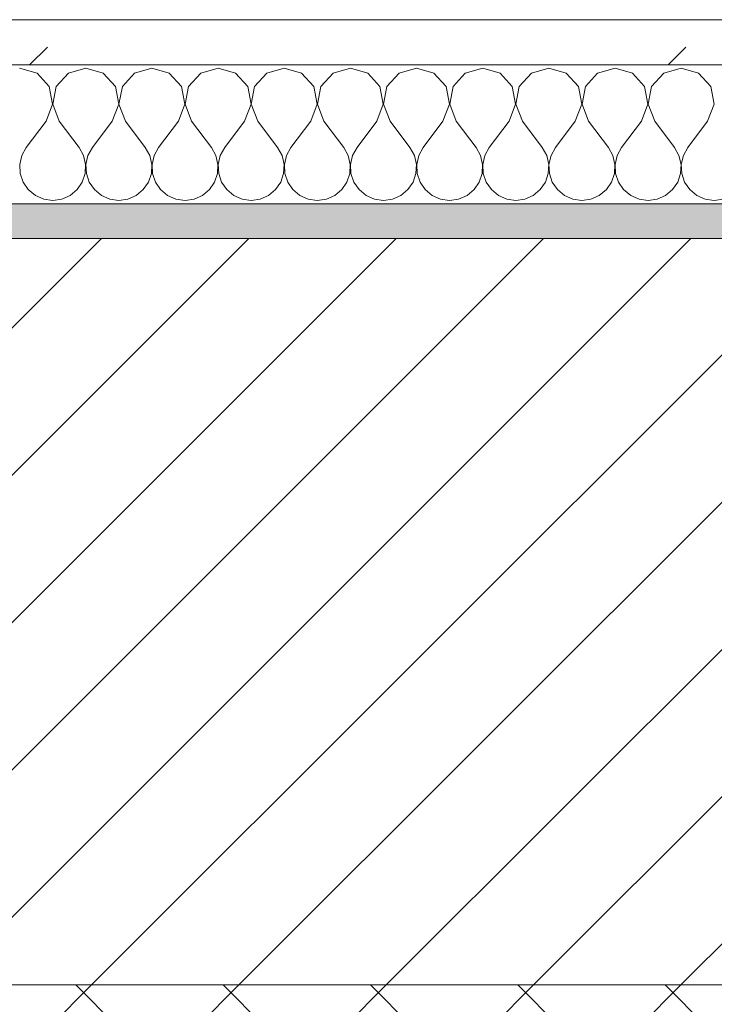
# Model space of a CAD drawing. Header units: millimetres. Extents: x -40968 to 13979, y -19284 to 4746.
# Tile 56 of 173: x -20829 to -20629, y -1425 to -1141. Entities that reach past the tile are written whole.
import ezdxf

# ---------------------------------------------------------------- set-up
doc = ezdxf.new("R2010")
doc.units = ezdxf.units.MM
doc.header["$MEASUREMENT"] = 0
doc.linetypes.add('Wipeout_Contour', pattern=[1000, 0, -1000])
doc.layers.add('12_FAÇ_Façana', color=7, linetype='Continuous')
doc.layers.add('Nuevo_08_E_Envans secs', color=7, linetype='Continuous')
for name, color, linetype, lineweight, true_color in [('12_FAÇ_Façana_Pluma_Nº__174', 7, 'Continuous', 13, 0xe4ad2c), ('12_FAÇ_Façana_Pluma_Nº__176', 7, 'Continuous', 15, 0x93a0c6), ('Nuevo_08_E_Envans secs_Pluma_Nº__102', 7, 'Continuous', 5, 0xcccccc), ('Nuevo_08_E_Envans secs_Pluma_Nº__177', 7, 'Continuous', 15, 0xf7e046)]:
    doc.layers.add(name, color=color, linetype=linetype, lineweight=lineweight, true_color=true_color)
for name, color, linetype, lineweight in [('12_FAÇ_Façana_Pluma_Nº__2', 8, 'Continuous', 5), ('12_FAÇ_Façana_Pluma_Nº__7', 7, 'Continuous', 5), ('Nuevo_08_E_Envans secs_Pluma_Nº__1', 7, 'Continuous', 5)]:
    doc.layers.add(name, color=color, linetype=linetype, lineweight=lineweight)
pattern_1 = [(45, (0, 0), (-183.8478, 183.8478), [195, -65]), (45, (7e-14, 183.85), (-183.8478, 183.8478), [195, -65])]

# ---------------------------------------------------------------- blocks, each defined once
blk = doc.blocks.new('Muro_14_1', base_point=(-24166.43, -1193.98))
at = {"layer": '12_FAÇ_Façana_Pluma_Nº__174', "linetype": 'Continuous', "lineweight": 13, "true_color": 0xe4ad2c}
h = blk.add_hatch(dxfattribs=at)
h.set_pattern_fill('SATE_Aislamiento_0001', color=42, style=0, pattern_type=2)
h.set_pattern_definition([(45, (0, 0), (-21.213203, 21.213203), []), (135, (0, 0), (21.213203, 21.213203), [])])
h.paths.add_polyline_path([(-21518.13, -1598.98), (-20233.93, -1598.98), (-20233.93, -1418.98), (-21518.13, -1418.98)])
at = {"layer": '12_FAÇ_Façana_Pluma_Nº__176', "linetype": 'Continuous', "lineweight": 0, "true_color": 0x495063}
blk.add_hatch(color=251, dxfattribs=at).paths.add_polyline_path([(-21518.13, -1193.97), (-21518.13, -1203.98), (-20233.93, -1203.98), (-20233.93, -1193.98)])
at = {"layer": '12_FAÇ_Façana_Pluma_Nº__2', "linetype": 'Continuous', "lineweight": 5}
h = blk.add_hatch(dxfattribs=at)
h.set_pattern_fill('Ceramic_0001', color=8, style=0, pattern_type=2)
h.set_pattern_definition([(45, (0, 0), (-21.213203, 21.213203), [])])
h.paths.add_polyline_path([(-21518.13, -1418.98), (-20233.93, -1418.98), (-20233.93, -1203.98), (-21518.13, -1203.98)])
at = {"layer": '12_FAÇ_Façana_Pluma_Nº__7', "color": 7, "linetype": 'Continuous', "lineweight": 5}
for p, q in [((-20233.93, -1203.98), (-21518.13, -1203.98)), ((-21518.13, -1418.98), (-20233.93, -1418.98))]:
    blk.add_line(p, q, dxfattribs=at)
at = {"layer": '12_FAÇ_Façana_Pluma_Nº__7', "color": 7, "linetype": 'Continuous', "lineweight": 5, "flags": 128}
blk.add_lwpolyline([(-20233.93, -1193.98), (-21518.13, -1193.98)], dxfattribs=at)
blk = doc.blocks.new('*X244')
at = {"layer": 'Nuevo_08_E_Envans secs_Pluma_Nº__102', "color": 254, "linetype": 'Continuous', "lineweight": 5, "true_color": 0xcccccc}
for p, q in [((-20823.56, -1156.35), (-20828.57, -1154.93)), ((-20820.05, -1160.19), (-20823.56, -1156.35)), ((-20814.53, -1156.35), (-20818.04, -1160.19)), ((-20809.52, -1154.93), (-20814.53, -1156.35)), ((-20804.52, -1156.35), (-20809.52, -1154.93)), ((-20801.01, -1160.19), (-20804.52, -1156.35)), ((-20795.48, -1156.35), (-20798.99, -1160.19)), ((-20790.48, -1154.93), (-20795.48, -1156.35)), ((-20785.47, -1156.35), (-20790.48, -1154.93)), ((-20781.96, -1160.19), (-20785.47, -1156.35)), ((-20776.44, -1156.35), (-20779.95, -1160.19)), ((-20771.43, -1154.93), (-20776.44, -1156.35)), ((-20766.42, -1156.35), (-20771.43, -1154.93)), ((-20762.91, -1160.19), (-20766.42, -1156.35)), ((-20757.39, -1156.35), (-20760.9, -1160.19)), ((-20752.38, -1154.93), (-20757.39, -1156.35)), ((-20747.37, -1156.35), (-20752.38, -1154.93)), ((-20743.86, -1160.19), (-20747.37, -1156.35)), ((-20738.34, -1156.35), (-20741.85, -1160.19)), ((-20733.33, -1154.93), (-20738.34, -1156.35)), ((-20728.33, -1156.35), (-20733.33, -1154.93)), ((-20724.81, -1160.19), (-20728.33, -1156.35)), ((-20719.29, -1156.35), (-20722.8, -1160.19)), ((-20714.29, -1154.93), (-20719.29, -1156.35)), ((-20709.28, -1156.35), (-20714.29, -1154.93)), ((-20705.77, -1160.19), (-20709.28, -1156.35)), ((-20700.25, -1156.35), (-20703.76, -1160.19)), ((-20695.24, -1154.93), (-20700.25, -1156.35)), ((-20690.23, -1156.35), (-20695.24, -1154.93)), ((-20686.72, -1160.19), (-20690.23, -1156.35)), ((-20681.2, -1156.35), (-20684.71, -1160.19)), ((-20676.19, -1154.93), (-20681.2, -1156.35)), ((-20671.18, -1156.35), (-20676.19, -1154.93)), ((-20667.67, -1160.19), (-20671.18, -1156.35)), ((-20662.15, -1156.35), (-20665.66, -1160.19)), ((-20657.14, -1154.93), (-20662.15, -1156.35)), ((-20652.14, -1156.35), (-20657.14, -1154.93)), ((-20648.62, -1160.19), (-20652.14, -1156.35)), ((-20643.1, -1156.35), (-20646.61, -1160.19)), ((-20638.1, -1154.93), (-20643.1, -1156.35)), ((-20633.09, -1156.35), (-20638.1, -1154.93)), ((-20629.58, -1160.19), (-20633.09, -1156.35)), ((-20819.09, -1165.31), (-20820.05, -1160.19)), ((-20818.04, -1160.19), (-20819.01, -1165.31)), ((-20800.04, -1165.31), (-20801.01, -1160.19)), ((-20798.99, -1160.19), (-20799.96, -1165.31)), ((-20780.99, -1165.31), (-20781.96, -1160.19)), ((-20779.95, -1160.19), (-20780.91, -1165.31)), ((-20761.94, -1165.31), (-20762.91, -1160.19)), ((-20760.9, -1160.19), (-20761.87, -1165.31)), ((-20742.9, -1165.31), (-20743.86, -1160.19)), ((-20741.85, -1160.19), (-20742.82, -1165.31)), ((-20723.85, -1165.31), (-20724.81, -1160.19)), ((-20722.8, -1160.19), (-20723.77, -1165.31)), ((-20704.8, -1165.31), (-20705.77, -1160.19)), ((-20703.76, -1160.19), (-20704.72, -1165.31)), ((-20685.75, -1165.31), (-20686.72, -1160.19)), ((-20684.71, -1160.19), (-20685.68, -1165.31)), ((-20666.71, -1165.31), (-20667.67, -1160.19)), ((-20665.66, -1160.19), (-20666.63, -1165.31)), ((-20647.66, -1165.31), (-20648.62, -1160.19)), ((-20646.61, -1160.19), (-20647.58, -1165.31)), ((-20628.61, -1165.31), (-20629.58, -1160.19)), ((-20820.95, -1170.17), (-20819.09, -1165.31)), ((-20819.01, -1165.31), (-20817.14, -1170.17)), ((-20801.9, -1170.17), (-20800.04, -1165.31)), ((-20799.96, -1165.31), (-20798.1, -1170.17)), ((-20782.86, -1170.17), (-20780.99, -1165.31)), ((-20780.91, -1165.31), (-20779.05, -1170.17)), ((-20763.81, -1170.17), (-20761.94, -1165.31)), ((-20761.87, -1165.31), (-20760, -1170.17)), ((-20744.76, -1170.17), (-20742.9, -1165.31)), ((-20742.82, -1165.31), (-20740.95, -1170.17)), ((-20725.71, -1170.17), (-20723.85, -1165.31)), ((-20723.77, -1165.31), (-20721.9, -1170.17)), ((-20706.67, -1170.17), (-20704.8, -1165.31)), ((-20704.72, -1165.31), (-20702.86, -1170.17)), ((-20687.62, -1170.17), (-20685.75, -1165.31)), ((-20685.68, -1165.31), (-20683.81, -1170.17)), ((-20668.57, -1170.17), (-20666.71, -1165.31)), ((-20666.63, -1165.31), (-20664.76, -1170.17)), ((-20649.52, -1170.17), (-20647.66, -1165.31)), ((-20647.58, -1165.31), (-20645.71, -1170.17)), ((-20630.48, -1170.17), (-20628.61, -1165.31)), ((-20820.95, -1170.17), (-20826.67, -1177.79)), ((-20817.14, -1170.17), (-20811.43, -1177.79)), ((-20801.9, -1170.17), (-20807.62, -1177.79)), ((-20798.1, -1170.17), (-20792.38, -1177.79)), ((-20782.86, -1170.17), (-20788.57, -1177.79)), ((-20779.05, -1170.17), (-20773.33, -1177.79)), ((-20763.81, -1170.17), (-20769.52, -1177.79)), ((-20760, -1170.17), (-20754.29, -1177.79)), ((-20744.76, -1170.17), (-20750.48, -1177.79)), ((-20740.95, -1170.17), (-20735.24, -1177.79)), ((-20725.71, -1170.17), (-20731.43, -1177.79)), ((-20721.9, -1170.17), (-20716.19, -1177.79)), ((-20706.67, -1170.17), (-20712.38, -1177.79)), ((-20702.86, -1170.17), (-20697.14, -1177.79)), ((-20687.62, -1170.17), (-20693.33, -1177.79)), ((-20683.81, -1170.17), (-20678.1, -1177.79)), ((-20668.57, -1170.17), (-20674.29, -1177.79)), ((-20664.76, -1170.17), (-20659.05, -1177.79)), ((-20649.52, -1170.17), (-20655.24, -1177.79)), ((-20645.71, -1170.17), (-20640, -1177.79)), ((-20630.48, -1170.17), (-20636.19, -1177.79)), ((-20826.67, -1177.79), (-20827.94, -1180.08)), ((-20810.16, -1180.08), (-20811.43, -1177.79)), ((-20807.62, -1177.79), (-20808.89, -1180.08)), ((-20791.11, -1180.08), (-20792.38, -1177.79)), ((-20788.57, -1177.79), (-20789.84, -1180.08)), ((-20772.06, -1180.08), (-20773.33, -1177.79)), ((-20769.52, -1177.79), (-20770.8, -1180.08)), ((-20753.01, -1180.08), (-20754.29, -1177.79)), ((-20750.48, -1177.79), (-20751.75, -1180.08)), ((-20733.97, -1180.08), (-20735.24, -1177.79)), ((-20731.43, -1177.79), (-20732.7, -1180.08)), ((-20714.92, -1180.08), (-20716.19, -1177.79)), ((-20712.38, -1177.79), (-20713.65, -1180.08)), ((-20695.87, -1180.08), (-20697.14, -1177.79)), ((-20693.33, -1177.79), (-20694.6, -1180.08)), ((-20676.82, -1180.08), (-20678.1, -1177.79)), ((-20674.29, -1177.79), (-20675.56, -1180.08)), ((-20657.78, -1180.08), (-20659.05, -1177.79)), ((-20655.24, -1177.79), (-20656.51, -1180.08)), ((-20638.73, -1180.08), (-20640, -1177.79)), ((-20636.19, -1177.79), (-20637.46, -1180.08)), ((-20827.94, -1180.08), (-20828.53, -1182.64)), ((-20809.56, -1182.64), (-20810.16, -1180.08)), ((-20808.89, -1180.08), (-20809.49, -1182.64)), ((-20790.51, -1182.64), (-20791.11, -1180.08)), ((-20789.84, -1180.08), (-20790.44, -1182.64)), ((-20771.47, -1182.64), (-20772.06, -1180.08)), ((-20770.8, -1180.08), (-20771.39, -1182.64)), ((-20752.42, -1182.64), (-20753.01, -1180.08)), ((-20751.75, -1180.08), (-20752.34, -1182.64)), ((-20733.37, -1182.64), (-20733.97, -1180.08)), ((-20732.7, -1180.08), (-20733.29, -1182.64)), ((-20714.32, -1182.64), (-20714.92, -1180.08)), ((-20713.65, -1180.08), (-20714.25, -1182.64)), ((-20695.28, -1182.64), (-20695.87, -1180.08)), ((-20694.6, -1180.08), (-20695.2, -1182.64)), ((-20676.23, -1182.64), (-20676.82, -1180.08)), ((-20675.56, -1180.08), (-20676.15, -1182.64)), ((-20657.18, -1182.64), (-20657.78, -1180.08)), ((-20656.51, -1180.08), (-20657.1, -1182.64)), ((-20638.13, -1182.64), (-20638.73, -1180.08)), ((-20637.46, -1180.08), (-20638.06, -1182.64)), ((-20828.53, -1182.64), (-20828.41, -1185.27)), ((-20828.41, -1185.27), (-20827.57, -1187.76)), ((-20810.53, -1187.76), (-20809.69, -1185.27)), ((-20809.69, -1185.27), (-20809.56, -1182.64)), ((-20809.49, -1182.64), (-20809.36, -1185.27)), ((-20809.36, -1185.27), (-20808.52, -1187.76)), ((-20791.48, -1187.76), (-20790.64, -1185.27)), ((-20790.64, -1185.27), (-20790.51, -1182.64)), ((-20790.44, -1182.64), (-20790.31, -1185.27)), ((-20790.31, -1185.27), (-20789.47, -1187.76)), ((-20772.43, -1187.76), (-20771.59, -1185.27)), ((-20771.59, -1185.27), (-20771.47, -1182.64)), ((-20771.39, -1182.64), (-20771.26, -1185.27)), ((-20771.26, -1185.27), (-20770.42, -1187.76)), ((-20753.39, -1187.76), (-20752.55, -1185.27)), ((-20752.55, -1185.27), (-20752.42, -1182.64)), ((-20752.34, -1182.64), (-20752.22, -1185.27)), ((-20752.22, -1185.27), (-20751.38, -1187.76)), ((-20734.34, -1187.76), (-20733.5, -1185.27)), ((-20733.5, -1185.27), (-20733.37, -1182.64)), ((-20733.29, -1182.64), (-20733.17, -1185.27)), ((-20733.17, -1185.27), (-20732.33, -1187.76)), ((-20715.29, -1187.76), (-20714.45, -1185.27)), ((-20714.45, -1185.27), (-20714.32, -1182.64)), ((-20714.25, -1182.64), (-20714.12, -1185.27)), ((-20714.12, -1185.27), (-20713.28, -1187.76)), ((-20696.24, -1187.76), (-20695.4, -1185.27)), ((-20695.4, -1185.27), (-20695.28, -1182.64)), ((-20695.2, -1182.64), (-20695.07, -1185.27)), ((-20695.07, -1185.27), (-20694.23, -1187.76)), ((-20677.2, -1187.76), (-20676.36, -1185.27)), ((-20676.36, -1185.27), (-20676.23, -1182.64)), ((-20676.15, -1182.64), (-20676.02, -1185.27)), ((-20676.02, -1185.27), (-20675.19, -1187.76)), ((-20658.15, -1187.76), (-20657.31, -1185.27)), ((-20657.31, -1185.27), (-20657.18, -1182.64)), ((-20657.1, -1182.64), (-20656.98, -1185.27)), ((-20656.98, -1185.27), (-20656.14, -1187.76)), ((-20639.1, -1187.76), (-20638.26, -1185.27)), ((-20638.26, -1185.27), (-20638.13, -1182.64)), ((-20638.06, -1182.64), (-20637.93, -1185.27)), ((-20637.93, -1185.27), (-20637.09, -1187.76)), ((-20827.57, -1187.76), (-20826.08, -1189.92)), ((-20812.02, -1189.92), (-20810.53, -1187.76)), ((-20808.52, -1187.76), (-20807.03, -1189.92)), ((-20792.97, -1189.92), (-20791.48, -1187.76)), ((-20789.47, -1187.76), (-20787.98, -1189.92)), ((-20773.92, -1189.92), (-20772.43, -1187.76)), ((-20770.42, -1187.76), (-20768.94, -1189.92)), ((-20754.87, -1189.92), (-20753.39, -1187.76)), ((-20751.38, -1187.76), (-20749.89, -1189.92)), ((-20735.83, -1189.92), (-20734.34, -1187.76)), ((-20732.33, -1187.76), (-20730.84, -1189.92)), ((-20716.78, -1189.92), (-20715.29, -1187.76)), ((-20713.28, -1187.76), (-20711.79, -1189.92)), ((-20697.73, -1189.92), (-20696.24, -1187.76)), ((-20694.23, -1187.76), (-20692.74, -1189.92)), ((-20678.68, -1189.92), (-20677.2, -1187.76)), ((-20675.19, -1187.76), (-20673.7, -1189.92)), ((-20659.64, -1189.92), (-20658.15, -1187.76)), ((-20656.14, -1187.76), (-20654.65, -1189.92)), ((-20640.59, -1189.92), (-20639.1, -1187.76)), ((-20637.09, -1187.76), (-20635.6, -1189.92)), ((-20826.08, -1189.92), (-20824.05, -1191.6)), ((-20814.04, -1191.6), (-20812.02, -1189.92)), ((-20807.03, -1189.92), (-20805.01, -1191.6)), ((-20794.99, -1191.6), (-20792.97, -1189.92)), ((-20787.98, -1189.92), (-20785.96, -1191.6)), ((-20775.95, -1191.6), (-20773.92, -1189.92)), ((-20768.94, -1189.92), (-20766.91, -1191.6)), ((-20756.9, -1191.6), (-20754.87, -1189.92)), ((-20749.89, -1189.92), (-20747.86, -1191.6)), ((-20737.85, -1191.6), (-20735.83, -1189.92)), ((-20730.84, -1189.92), (-20728.82, -1191.6)), ((-20718.8, -1191.6), (-20716.78, -1189.92)), ((-20711.79, -1189.92), (-20709.77, -1191.6)), ((-20699.75, -1191.6), (-20697.73, -1189.92)), ((-20692.74, -1189.92), (-20690.72, -1191.6)), ((-20680.71, -1191.6), (-20678.68, -1189.92)), ((-20673.7, -1189.92), (-20671.67, -1191.6)), ((-20661.66, -1191.6), (-20659.64, -1189.92)), ((-20654.65, -1189.92), (-20652.63, -1191.6)), ((-20642.61, -1191.6), (-20640.59, -1189.92)), ((-20635.6, -1189.92), (-20633.58, -1191.6)), ((-20824.05, -1191.6), (-20821.65, -1192.66)), ((-20821.65, -1192.66), (-20819.05, -1193.02)), ((-20819.05, -1193.02), (-20816.45, -1192.66)), ((-20816.45, -1192.66), (-20814.04, -1191.6)), ((-20805.01, -1191.6), (-20802.6, -1192.66)), ((-20802.6, -1192.66), (-20800, -1193.02)), ((-20800, -1193.02), (-20797.4, -1192.66)), ((-20797.4, -1192.66), (-20794.99, -1191.6)), ((-20785.96, -1191.6), (-20783.55, -1192.66)), ((-20783.55, -1192.66), (-20780.95, -1193.02)), ((-20780.95, -1193.02), (-20778.35, -1192.66)), ((-20778.35, -1192.66), (-20775.95, -1191.6)), ((-20766.91, -1191.6), (-20764.51, -1192.66)), ((-20764.51, -1192.66), (-20761.9, -1193.02)), ((-20761.9, -1193.02), (-20759.3, -1192.66)), ((-20759.3, -1192.66), (-20756.9, -1191.6)), ((-20747.86, -1191.6), (-20745.46, -1192.66)), ((-20745.46, -1192.66), (-20742.86, -1193.02)), ((-20742.86, -1193.02), (-20740.25, -1192.66)), ((-20740.25, -1192.66), (-20737.85, -1191.6)), ((-20728.82, -1191.6), (-20726.41, -1192.66)), ((-20726.41, -1192.66), (-20723.81, -1193.02)), ((-20723.81, -1193.02), (-20721.21, -1192.66)), ((-20721.21, -1192.66), (-20718.8, -1191.6)), ((-20709.77, -1191.6), (-20707.36, -1192.66)), ((-20707.36, -1192.66), (-20704.76, -1193.02)), ((-20704.76, -1193.02), (-20702.16, -1192.66)), ((-20702.16, -1192.66), (-20699.75, -1191.6)), ((-20690.72, -1191.6), (-20688.32, -1192.66)), ((-20688.32, -1192.66), (-20685.71, -1193.02)), ((-20685.71, -1193.02), (-20683.11, -1192.66)), ((-20683.11, -1192.66), (-20680.71, -1191.6)), ((-20671.67, -1191.6), (-20669.27, -1192.66)), ((-20669.27, -1192.66), (-20666.67, -1193.02)), ((-20666.67, -1193.02), (-20664.06, -1192.66)), ((-20664.06, -1192.66), (-20661.66, -1191.6)), ((-20652.63, -1191.6), (-20650.22, -1192.66)), ((-20650.22, -1192.66), (-20647.62, -1193.02)), ((-20647.62, -1193.02), (-20645.02, -1192.66)), ((-20645.02, -1192.66), (-20642.61, -1191.6)), ((-20633.58, -1191.6), (-20631.17, -1192.66)), ((-20631.17, -1192.66), (-20628.57, -1193.02)), ((-20628.57, -1193.02), (-20625.97, -1192.66))]:
    blk.add_line(p, q, dxfattribs=at)
blk = doc.blocks.new('Muro_90_1', base_point=(-20233.93, -1193.98))
at = {"layer": 'Nuevo_08_E_Envans secs_Pluma_Nº__1', "color": 7, "linetype": 'Continuous', "lineweight": 5, "flags": 128}
blk.add_lwpolyline([(-21518.13, -1193.98), (-20233.93, -1193.98)], dxfattribs=at)
at = {"color": 254, "linetype": 'Wipeout_Contour', "lineweight": 0, "ltscale": 86517.020667}
blk.add_wipeout([(-20233.93, -1140.98), (-22963.42, -1140.98), (-22963.42, -1153.98), (-20233.93, -1153.98)], dxfattribs=at).dxf.layer = 'Nuevo_08_E_Envans secs'
at = {"layer": 'Nuevo_08_E_Envans secs_Pluma_Nº__177', "linetype": 'Continuous', "lineweight": 15, "true_color": 0xf7e046}
h = blk.add_hatch(dxfattribs=at)
h.set_pattern_fill('Panellat_HPL_0001', color=53, style=0, pattern_type=2)
h.set_pattern_definition(pattern_1)
h.paths.add_polyline_path([(-20233.93, -1140.98), (-22963.42, -1140.98), (-22963.42, -1153.98), (-20233.93, -1153.98)])
at = {"layer": 'Nuevo_08_E_Envans secs_Pluma_Nº__1', "color": 7, "linetype": 'Continuous', "lineweight": 5}
for p, q in [((-20233.93, -1140.98), (-22963.42, -1140.98)), ((-20233.93, -1153.98), (-22963.42, -1153.98))]:
    blk.add_line(p, q, dxfattribs=at)
at = {"layer": 'Nuevo_08_E_Envans secs', "color": 7, "lineweight": 20}
blk.add_blockref('*X244', (0, 0), dxfattribs=at)
blk = doc.blocks.new('*X494')
at = {"layer": 'Nuevo_08_E_Envans secs_Pluma_Nº__102', "color": 254, "linetype": 'Continuous', "lineweight": 5, "true_color": 0xcccccc}
for p, q in [((-20823.56, -1156.35), (-20828.57, -1154.93)), ((-20820.05, -1160.19), (-20823.56, -1156.35)), ((-20814.53, -1156.35), (-20818.04, -1160.19)), ((-20809.52, -1154.93), (-20814.53, -1156.35)), ((-20804.52, -1156.35), (-20809.52, -1154.93)), ((-20801.01, -1160.19), (-20804.52, -1156.35)), ((-20795.48, -1156.35), (-20798.99, -1160.19)), ((-20790.48, -1154.93), (-20795.48, -1156.35)), ((-20785.47, -1156.35), (-20790.48, -1154.93)), ((-20781.96, -1160.19), (-20785.47, -1156.35)), ((-20776.44, -1156.35), (-20779.95, -1160.19)), ((-20771.43, -1154.93), (-20776.44, -1156.35)), ((-20766.42, -1156.35), (-20771.43, -1154.93)), ((-20762.91, -1160.19), (-20766.42, -1156.35)), ((-20757.39, -1156.35), (-20760.9, -1160.19)), ((-20752.38, -1154.93), (-20757.39, -1156.35)), ((-20747.37, -1156.35), (-20752.38, -1154.93)), ((-20743.86, -1160.19), (-20747.37, -1156.35)), ((-20738.34, -1156.35), (-20741.85, -1160.19)), ((-20733.33, -1154.93), (-20738.34, -1156.35)), ((-20728.33, -1156.35), (-20733.33, -1154.93)), ((-20724.81, -1160.19), (-20728.33, -1156.35)), ((-20719.29, -1156.35), (-20722.8, -1160.19)), ((-20714.29, -1154.93), (-20719.29, -1156.35)), ((-20709.28, -1156.35), (-20714.29, -1154.93)), ((-20705.77, -1160.19), (-20709.28, -1156.35)), ((-20700.25, -1156.35), (-20703.76, -1160.19)), ((-20695.24, -1154.93), (-20700.25, -1156.35)), ((-20690.23, -1156.35), (-20695.24, -1154.93)), ((-20686.72, -1160.19), (-20690.23, -1156.35)), ((-20681.2, -1156.35), (-20684.71, -1160.19)), ((-20676.19, -1154.93), (-20681.2, -1156.35)), ((-20671.18, -1156.35), (-20676.19, -1154.93)), ((-20667.67, -1160.19), (-20671.18, -1156.35)), ((-20662.15, -1156.35), (-20665.66, -1160.19)), ((-20657.14, -1154.93), (-20662.15, -1156.35)), ((-20652.14, -1156.35), (-20657.14, -1154.93)), ((-20648.62, -1160.19), (-20652.14, -1156.35)), ((-20643.1, -1156.35), (-20646.61, -1160.19)), ((-20638.1, -1154.93), (-20643.1, -1156.35)), ((-20633.09, -1156.35), (-20638.1, -1154.93)), ((-20629.58, -1160.19), (-20633.09, -1156.35)), ((-20819.09, -1165.31), (-20820.05, -1160.19)), ((-20818.04, -1160.19), (-20819.01, -1165.31)), ((-20800.04, -1165.31), (-20801.01, -1160.19)), ((-20798.99, -1160.19), (-20799.96, -1165.31)), ((-20780.99, -1165.31), (-20781.96, -1160.19)), ((-20779.95, -1160.19), (-20780.91, -1165.31)), ((-20761.94, -1165.31), (-20762.91, -1160.19)), ((-20760.9, -1160.19), (-20761.87, -1165.31)), ((-20742.9, -1165.31), (-20743.86, -1160.19)), ((-20741.85, -1160.19), (-20742.82, -1165.31)), ((-20723.85, -1165.31), (-20724.81, -1160.19)), ((-20722.8, -1160.19), (-20723.77, -1165.31)), ((-20704.8, -1165.31), (-20705.77, -1160.19)), ((-20703.76, -1160.19), (-20704.72, -1165.31)), ((-20685.75, -1165.31), (-20686.72, -1160.19)), ((-20684.71, -1160.19), (-20685.68, -1165.31)), ((-20666.71, -1165.31), (-20667.67, -1160.19)), ((-20665.66, -1160.19), (-20666.63, -1165.31)), ((-20647.66, -1165.31), (-20648.62, -1160.19)), ((-20646.61, -1160.19), (-20647.58, -1165.31)), ((-20628.61, -1165.31), (-20629.58, -1160.19)), ((-20820.95, -1170.17), (-20819.09, -1165.31)), ((-20819.01, -1165.31), (-20817.14, -1170.17)), ((-20801.9, -1170.17), (-20800.04, -1165.31)), ((-20799.96, -1165.31), (-20798.1, -1170.17)), ((-20782.86, -1170.17), (-20780.99, -1165.31)), ((-20780.91, -1165.31), (-20779.05, -1170.17)), ((-20763.81, -1170.17), (-20761.94, -1165.31)), ((-20761.87, -1165.31), (-20760, -1170.17)), ((-20744.76, -1170.17), (-20742.9, -1165.31)), ((-20742.82, -1165.31), (-20740.95, -1170.17)), ((-20725.71, -1170.17), (-20723.85, -1165.31)), ((-20723.77, -1165.31), (-20721.9, -1170.17)), ((-20706.67, -1170.17), (-20704.8, -1165.31)), ((-20704.72, -1165.31), (-20702.86, -1170.17)), ((-20687.62, -1170.17), (-20685.75, -1165.31)), ((-20685.68, -1165.31), (-20683.81, -1170.17)), ((-20668.57, -1170.17), (-20666.71, -1165.31)), ((-20666.63, -1165.31), (-20664.76, -1170.17)), ((-20649.52, -1170.17), (-20647.66, -1165.31)), ((-20647.58, -1165.31), (-20645.71, -1170.17)), ((-20630.48, -1170.17), (-20628.61, -1165.31)), ((-20820.95, -1170.17), (-20826.67, -1177.79)), ((-20817.14, -1170.17), (-20811.43, -1177.79)), ((-20801.9, -1170.17), (-20807.62, -1177.79)), ((-20798.1, -1170.17), (-20792.38, -1177.79)), ((-20782.86, -1170.17), (-20788.57, -1177.79)), ((-20779.05, -1170.17), (-20773.33, -1177.79)), ((-20763.81, -1170.17), (-20769.52, -1177.79)), ((-20760, -1170.17), (-20754.29, -1177.79)), ((-20744.76, -1170.17), (-20750.48, -1177.79)), ((-20740.95, -1170.17), (-20735.24, -1177.79)), ((-20725.71, -1170.17), (-20731.43, -1177.79)), ((-20721.9, -1170.17), (-20716.19, -1177.79)), ((-20706.67, -1170.17), (-20712.38, -1177.79)), ((-20702.86, -1170.17), (-20697.14, -1177.79)), ((-20687.62, -1170.17), (-20693.33, -1177.79)), ((-20683.81, -1170.17), (-20678.1, -1177.79)), ((-20668.57, -1170.17), (-20674.29, -1177.79)), ((-20664.76, -1170.17), (-20659.05, -1177.79)), ((-20649.52, -1170.17), (-20655.24, -1177.79)), ((-20645.71, -1170.17), (-20640, -1177.79)), ((-20630.48, -1170.17), (-20636.19, -1177.79)), ((-20826.67, -1177.79), (-20827.94, -1180.08)), ((-20810.16, -1180.08), (-20811.43, -1177.79)), ((-20807.62, -1177.79), (-20808.89, -1180.08)), ((-20791.11, -1180.08), (-20792.38, -1177.79)), ((-20788.57, -1177.79), (-20789.84, -1180.08)), ((-20772.06, -1180.08), (-20773.33, -1177.79)), ((-20769.52, -1177.79), (-20770.8, -1180.08)), ((-20753.01, -1180.08), (-20754.29, -1177.79)), ((-20750.48, -1177.79), (-20751.75, -1180.08)), ((-20733.97, -1180.08), (-20735.24, -1177.79)), ((-20731.43, -1177.79), (-20732.7, -1180.08)), ((-20714.92, -1180.08), (-20716.19, -1177.79)), ((-20712.38, -1177.79), (-20713.65, -1180.08)), ((-20695.87, -1180.08), (-20697.14, -1177.79)), ((-20693.33, -1177.79), (-20694.6, -1180.08)), ((-20676.82, -1180.08), (-20678.1, -1177.79)), ((-20674.29, -1177.79), (-20675.56, -1180.08)), ((-20657.78, -1180.08), (-20659.05, -1177.79)), ((-20655.24, -1177.79), (-20656.51, -1180.08)), ((-20638.73, -1180.08), (-20640, -1177.79)), ((-20636.19, -1177.79), (-20637.46, -1180.08)), ((-20827.94, -1180.08), (-20828.53, -1182.64)), ((-20809.56, -1182.64), (-20810.16, -1180.08)), ((-20808.89, -1180.08), (-20809.49, -1182.64)), ((-20790.51, -1182.64), (-20791.11, -1180.08)), ((-20789.84, -1180.08), (-20790.44, -1182.64)), ((-20771.47, -1182.64), (-20772.06, -1180.08)), ((-20770.8, -1180.08), (-20771.39, -1182.64)), ((-20752.42, -1182.64), (-20753.01, -1180.08)), ((-20751.75, -1180.08), (-20752.34, -1182.64)), ((-20733.37, -1182.64), (-20733.97, -1180.08)), ((-20732.7, -1180.08), (-20733.29, -1182.64)), ((-20714.32, -1182.64), (-20714.92, -1180.08)), ((-20713.65, -1180.08), (-20714.25, -1182.64)), ((-20695.28, -1182.64), (-20695.87, -1180.08)), ((-20694.6, -1180.08), (-20695.2, -1182.64)), ((-20676.23, -1182.64), (-20676.82, -1180.08)), ((-20675.56, -1180.08), (-20676.15, -1182.64)), ((-20657.18, -1182.64), (-20657.78, -1180.08)), ((-20656.51, -1180.08), (-20657.1, -1182.64)), ((-20638.13, -1182.64), (-20638.73, -1180.08)), ((-20637.46, -1180.08), (-20638.06, -1182.64)), ((-20828.53, -1182.64), (-20828.41, -1185.27)), ((-20828.41, -1185.27), (-20827.57, -1187.76)), ((-20810.53, -1187.76), (-20809.69, -1185.27)), ((-20809.69, -1185.27), (-20809.56, -1182.64)), ((-20809.49, -1182.64), (-20809.36, -1185.27)), ((-20809.36, -1185.27), (-20808.52, -1187.76)), ((-20791.48, -1187.76), (-20790.64, -1185.27)), ((-20790.64, -1185.27), (-20790.51, -1182.64)), ((-20790.44, -1182.64), (-20790.31, -1185.27)), ((-20790.31, -1185.27), (-20789.47, -1187.76)), ((-20772.43, -1187.76), (-20771.59, -1185.27)), ((-20771.59, -1185.27), (-20771.47, -1182.64)), ((-20771.39, -1182.64), (-20771.26, -1185.27)), ((-20771.26, -1185.27), (-20770.42, -1187.76)), ((-20753.39, -1187.76), (-20752.55, -1185.27)), ((-20752.55, -1185.27), (-20752.42, -1182.64)), ((-20752.34, -1182.64), (-20752.22, -1185.27)), ((-20752.22, -1185.27), (-20751.38, -1187.76)), ((-20734.34, -1187.76), (-20733.5, -1185.27)), ((-20733.5, -1185.27), (-20733.37, -1182.64)), ((-20733.29, -1182.64), (-20733.17, -1185.27)), ((-20733.17, -1185.27), (-20732.33, -1187.76)), ((-20715.29, -1187.76), (-20714.45, -1185.27)), ((-20714.45, -1185.27), (-20714.32, -1182.64)), ((-20714.25, -1182.64), (-20714.12, -1185.27)), ((-20714.12, -1185.27), (-20713.28, -1187.76)), ((-20696.24, -1187.76), (-20695.4, -1185.27)), ((-20695.4, -1185.27), (-20695.28, -1182.64)), ((-20695.2, -1182.64), (-20695.07, -1185.27)), ((-20695.07, -1185.27), (-20694.23, -1187.76)), ((-20677.2, -1187.76), (-20676.36, -1185.27)), ((-20676.36, -1185.27), (-20676.23, -1182.64)), ((-20676.15, -1182.64), (-20676.02, -1185.27)), ((-20676.02, -1185.27), (-20675.19, -1187.76)), ((-20658.15, -1187.76), (-20657.31, -1185.27)), ((-20657.31, -1185.27), (-20657.18, -1182.64)), ((-20657.1, -1182.64), (-20656.98, -1185.27)), ((-20656.98, -1185.27), (-20656.14, -1187.76)), ((-20639.1, -1187.76), (-20638.26, -1185.27)), ((-20638.26, -1185.27), (-20638.13, -1182.64)), ((-20638.06, -1182.64), (-20637.93, -1185.27)), ((-20637.93, -1185.27), (-20637.09, -1187.76)), ((-20827.57, -1187.76), (-20826.08, -1189.92)), ((-20812.02, -1189.92), (-20810.53, -1187.76)), ((-20808.52, -1187.76), (-20807.03, -1189.92)), ((-20792.97, -1189.92), (-20791.48, -1187.76)), ((-20789.47, -1187.76), (-20787.98, -1189.92)), ((-20773.92, -1189.92), (-20772.43, -1187.76)), ((-20770.42, -1187.76), (-20768.94, -1189.92)), ((-20754.87, -1189.92), (-20753.39, -1187.76)), ((-20751.38, -1187.76), (-20749.89, -1189.92)), ((-20735.83, -1189.92), (-20734.34, -1187.76)), ((-20732.33, -1187.76), (-20730.84, -1189.92)), ((-20716.78, -1189.92), (-20715.29, -1187.76)), ((-20713.28, -1187.76), (-20711.79, -1189.92)), ((-20697.73, -1189.92), (-20696.24, -1187.76)), ((-20694.23, -1187.76), (-20692.74, -1189.92)), ((-20678.68, -1189.92), (-20677.2, -1187.76)), ((-20675.19, -1187.76), (-20673.7, -1189.92)), ((-20659.64, -1189.92), (-20658.15, -1187.76)), ((-20656.14, -1187.76), (-20654.65, -1189.92)), ((-20640.59, -1189.92), (-20639.1, -1187.76)), ((-20637.09, -1187.76), (-20635.6, -1189.92)), ((-20826.08, -1189.92), (-20824.05, -1191.6)), ((-20814.04, -1191.6), (-20812.02, -1189.92)), ((-20807.03, -1189.92), (-20805.01, -1191.6)), ((-20794.99, -1191.6), (-20792.97, -1189.92)), ((-20787.98, -1189.92), (-20785.96, -1191.6)), ((-20775.95, -1191.6), (-20773.92, -1189.92)), ((-20768.94, -1189.92), (-20766.91, -1191.6)), ((-20756.9, -1191.6), (-20754.87, -1189.92)), ((-20749.89, -1189.92), (-20747.86, -1191.6)), ((-20737.85, -1191.6), (-20735.83, -1189.92)), ((-20730.84, -1189.92), (-20728.82, -1191.6)), ((-20718.8, -1191.6), (-20716.78, -1189.92)), ((-20711.79, -1189.92), (-20709.77, -1191.6)), ((-20699.75, -1191.6), (-20697.73, -1189.92)), ((-20692.74, -1189.92), (-20690.72, -1191.6)), ((-20680.71, -1191.6), (-20678.68, -1189.92)), ((-20673.7, -1189.92), (-20671.67, -1191.6)), ((-20661.66, -1191.6), (-20659.64, -1189.92)), ((-20654.65, -1189.92), (-20652.63, -1191.6)), ((-20642.61, -1191.6), (-20640.59, -1189.92)), ((-20635.6, -1189.92), (-20633.58, -1191.6)), ((-20824.05, -1191.6), (-20821.65, -1192.66)), ((-20821.65, -1192.66), (-20819.05, -1193.02)), ((-20819.05, -1193.02), (-20816.45, -1192.66)), ((-20816.45, -1192.66), (-20814.04, -1191.6)), ((-20805.01, -1191.6), (-20802.6, -1192.66)), ((-20802.6, -1192.66), (-20800, -1193.02)), ((-20800, -1193.02), (-20797.4, -1192.66)), ((-20797.4, -1192.66), (-20794.99, -1191.6)), ((-20785.96, -1191.6), (-20783.55, -1192.66)), ((-20783.55, -1192.66), (-20780.95, -1193.02)), ((-20780.95, -1193.02), (-20778.35, -1192.66)), ((-20778.35, -1192.66), (-20775.95, -1191.6)), ((-20766.91, -1191.6), (-20764.51, -1192.66)), ((-20764.51, -1192.66), (-20761.9, -1193.02)), ((-20761.9, -1193.02), (-20759.3, -1192.66)), ((-20759.3, -1192.66), (-20756.9, -1191.6)), ((-20747.86, -1191.6), (-20745.46, -1192.66)), ((-20745.46, -1192.66), (-20742.86, -1193.02)), ((-20742.86, -1193.02), (-20740.25, -1192.66)), ((-20740.25, -1192.66), (-20737.85, -1191.6)), ((-20728.82, -1191.6), (-20726.41, -1192.66)), ((-20726.41, -1192.66), (-20723.81, -1193.02)), ((-20723.81, -1193.02), (-20721.21, -1192.66)), ((-20721.21, -1192.66), (-20718.8, -1191.6)), ((-20709.77, -1191.6), (-20707.36, -1192.66)), ((-20707.36, -1192.66), (-20704.76, -1193.02)), ((-20704.76, -1193.02), (-20702.16, -1192.66)), ((-20702.16, -1192.66), (-20699.75, -1191.6)), ((-20690.72, -1191.6), (-20688.32, -1192.66)), ((-20688.32, -1192.66), (-20685.71, -1193.02)), ((-20685.71, -1193.02), (-20683.11, -1192.66)), ((-20683.11, -1192.66), (-20680.71, -1191.6)), ((-20671.67, -1191.6), (-20669.27, -1192.66)), ((-20669.27, -1192.66), (-20666.67, -1193.02)), ((-20666.67, -1193.02), (-20664.06, -1192.66)), ((-20664.06, -1192.66), (-20661.66, -1191.6)), ((-20652.63, -1191.6), (-20650.22, -1192.66)), ((-20650.22, -1192.66), (-20647.62, -1193.02)), ((-20647.62, -1193.02), (-20645.02, -1192.66)), ((-20645.02, -1192.66), (-20642.61, -1191.6)), ((-20633.58, -1191.6), (-20631.17, -1192.66)), ((-20631.17, -1192.66), (-20628.57, -1193.02)), ((-20628.57, -1193.02), (-20625.97, -1192.66))]:
    blk.add_line(p, q, dxfattribs=at)
blk = doc.blocks.new('Muro_148_1', base_point=(-24166.43, -1128.98))
at = {"layer": 'Nuevo_08_E_Envans secs_Pluma_Nº__1', "color": 7, "linetype": 'Continuous', "lineweight": 5, "flags": 128}
blk.add_lwpolyline([(-21518.13, -1193.98), (-20233.93, -1193.98)], dxfattribs=at)
at = {"color": 254, "linetype": 'Wipeout_Contour', "lineweight": 0, "ltscale": 86540.990748}
blk.add_wipeout([(-22975.42, -1153.98), (-20233.93, -1153.98), (-20233.93, -1140.98), (-22975.42, -1140.98)], dxfattribs=at).dxf.layer = 'Nuevo_08_E_Envans secs'
at = {"layer": 'Nuevo_08_E_Envans secs_Pluma_Nº__177', "linetype": 'Continuous', "lineweight": 15, "true_color": 0xf7e046}
h = blk.add_hatch(dxfattribs=at)
h.set_pattern_fill('Panellat_HPL_0001', color=53, style=0, pattern_type=2)
h.set_pattern_definition(pattern_1)
h.paths.add_polyline_path([(-22975.42, -1153.98), (-20233.93, -1153.98), (-20233.93, -1140.98), (-22975.42, -1140.98)])
at = {"layer": 'Nuevo_08_E_Envans secs_Pluma_Nº__1', "color": 7, "linetype": 'Continuous', "lineweight": 5}
for p, q in [((-20233.93, -1140.98), (-22975.42, -1140.98)), ((-20233.93, -1153.98), (-22988.42, -1153.98))]:
    blk.add_line(p, q, dxfattribs=at)
at = {"layer": 'Nuevo_08_E_Envans secs', "color": 7, "lineweight": 20}
blk.add_blockref('*X494', (0, 0), dxfattribs=at)

msp = doc.modelspace()

# ---------------------------------------------------------------- block references
at = {"layer": '12_FAÇ_Façana', "color": 7, "lineweight": 20}
msp.add_blockref('Muro_14_1', (-24166.43, -1193.98), dxfattribs=at)

# ---------------------------------------------------------------- next in the draw order: block references
at = {"layer": 'Nuevo_08_E_Envans secs', "color": 7, "lineweight": 20}
msp.add_blockref('Muro_90_1', (-20233.93, -1193.98), dxfattribs=at)

# ---------------------------------------------------------------- next in the draw order: block references
msp.add_blockref('Muro_148_1', (-24166.43, -1128.98), dxfattribs=at)

doc.saveas('drawing.dxf')
